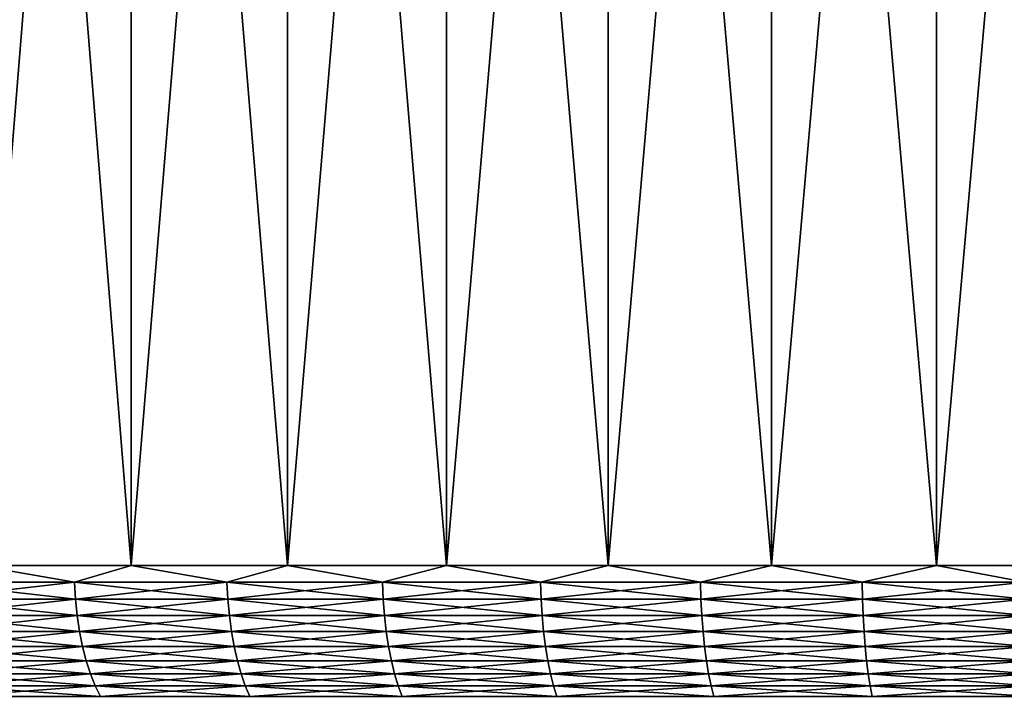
# Model space of a CAD drawing. Header units: metres. Extents: x -105 to 105, y -72 to 59.
# Tile 66 of 256: x -87.33 to -78.23, y 40.29 to 46.5. Entities that reach past the tile are written whole.
import ezdxf

# ---------------------------------------------------------------- set-up
doc = ezdxf.new("R2010")
doc.units = ezdxf.units.M
doc.layers.add('solid_509431_AD150_SW0001', color=7, linetype='CONTINUOUS')

msp = doc.modelspace()

# ---------------------------------------------------------------- linework, layer by layer
at = {"layer": 'solid_509431_AD150_SW0001'}
for points in [[(-87.717422, 41.450001, -27.171072), (-87.71769, 58.950001, -27.170946), (-86.301605, 58.950001, -27.789812)], [(-86.301842, 41.450001, 27.789717), (-86.301605, 58.950001, 27.789814), (-87.717674, 58.950001, 27.17095)], [(-87.717438, 41.450001, 27.171066), (-86.301842, 41.450001, 27.789717), (-87.717674, 58.950001, 27.17095)], [(-87.717422, 41.450001, -27.171072), (-86.301605, 58.950001, -27.789812), (-86.301826, 41.450001, -27.789722)], [(-86.301842, 41.450001, 27.789717), (-84.856277, 41.450001, 28.334675), (-86.301605, 58.950001, 27.789814)], [(-86.301826, 41.450001, -27.789722), (-86.301605, 58.950001, -27.789812), (-84.856339, 58.950001, -28.334656)], [(-86.301826, 41.450001, -27.789722), (-84.856339, 58.950001, -28.334656), (-84.856262, 41.450001, -28.334681)], [(-84.856277, 41.450001, 28.334675), (-84.856339, 58.950001, 28.334656), (-86.301605, 58.950001, 27.789814)], [(-84.856262, 41.450001, -28.334681), (-84.856339, 58.950001, -28.334656), (-83.384659, 58.950001, -28.80447)], [(-83.384575, 41.450001, 28.804495), (-83.384666, 58.950001, 28.804468), (-84.856339, 58.950001, 28.334656)], [(-84.856277, 41.450001, 28.334675), (-83.384575, 41.450001, 28.804495), (-84.856339, 58.950001, 28.334656)], [(-84.856262, 41.450001, -28.334681), (-83.384659, 58.950001, -28.80447), (-83.38456, 41.450001, -28.804499)], [(-81.89064, 41.450001, 29.197929), (-81.890404, 58.950001, 29.197985), (-83.384666, 58.950001, 28.804468)], [(-83.384575, 41.450001, 28.804495), (-81.89064, 41.450001, 29.197929), (-83.384666, 58.950001, 28.804468)], [(-83.38456, 41.450001, -28.804499), (-83.384659, 58.950001, -28.80447), (-81.890388, 58.950001, -29.197989)], [(-83.38456, 41.450001, -28.804499), (-81.890388, 58.950001, -29.197989), (-81.890625, 41.450001, -29.197933)], [(-81.89064, 41.450001, 29.197929), (-80.378426, 41.450001, 29.513937), (-81.890404, 58.950001, 29.197985)], [(-81.890625, 41.450001, -29.197933), (-81.890388, 58.950001, -29.197989), (-80.378677, 58.950001, -29.513895)], [(-81.890625, 41.450001, -29.197933), (-80.378677, 58.950001, -29.513895), (-80.378418, 41.450001, -29.513941)], [(-80.378426, 41.450001, 29.513937), (-80.378685, 58.950001, 29.513891), (-81.890404, 58.950001, 29.197985)], [(-78.851959, 41.450001, 29.751678), (-78.851898, 58.950001, 29.751686), (-80.378685, 58.950001, 29.513891)], [(-80.378426, 41.450001, 29.513937), (-78.851959, 41.450001, 29.751678), (-80.378685, 58.950001, 29.513891)], [(-80.378418, 41.450001, -29.513941), (-80.378677, 58.950001, -29.513895), (-78.851883, 58.950001, -29.751686)], [(-80.378418, 41.450001, -29.513941), (-78.851883, 58.950001, -29.751686), (-78.851944, 41.450001, -29.75168)], [(-78.851959, 41.450001, 29.751678), (-77.315269, 41.450001, 29.910524), (-78.851898, 58.950001, 29.751686)], [(-78.851944, 41.450001, -29.75168), (-78.851883, 58.950001, -29.751686), (-77.315125, 58.950001, -29.910536)], [(-78.851944, 41.450001, -29.75168), (-77.315125, 58.950001, -29.910536), (-77.315254, 41.450001, -29.910526)], [(-77.315269, 41.450001, 29.910524), (-77.315155, 58.950001, 29.910534), (-78.851898, 58.950001, 29.751686)], [(-86.827438, 41.293209, -27.561184), (-88.208206, 41.293209, -26.92676), (-87.717422, 41.450001, -27.171072)], [(-88.208206, 41.293209, 26.92676), (-86.827438, 41.293209, 27.561184), (-87.717438, 41.450001, 27.171066)], [(-86.827438, 41.293209, 27.561184), (-86.301842, 41.450001, 27.789717), (-87.717438, 41.450001, 27.171066)], [(-86.827438, 41.293209, -27.561184), (-87.717422, 41.450001, -27.171072), (-86.301826, 41.450001, -27.789722)], [(-85.416306, 41.293209, -28.124859), (-86.827438, 41.293209, -27.561184), (-86.301826, 41.450001, -27.789722)], [(-86.827438, 41.293209, 27.561184), (-85.416306, 41.293209, 28.124859), (-86.301842, 41.450001, 27.789717)], [(-85.416306, 41.293209, 28.124859), (-84.856277, 41.450001, 28.334675), (-86.301842, 41.450001, 27.789717)], [(-85.416306, 41.293209, -28.124859), (-86.301826, 41.450001, -27.789722), (-84.856262, 41.450001, -28.334681)], [(-83.978432, 41.293209, -28.616337), (-85.416306, 41.293209, -28.124859), (-84.856262, 41.450001, -28.334681)], [(-85.416306, 41.293209, 28.124859), (-83.978432, 41.293209, 28.616337), (-84.856277, 41.450001, 28.334675)], [(-83.978432, 41.293209, 28.616337), (-83.384575, 41.450001, 28.804495), (-84.856277, 41.450001, 28.334675)], [(-83.978432, 41.293209, -28.616337), (-84.856262, 41.450001, -28.334681), (-83.38456, 41.450001, -28.804499)], [(-82.517517, 41.293209, -29.034359), (-83.978432, 41.293209, -28.616337), (-83.38456, 41.450001, -28.804499)], [(-83.978432, 41.293209, 28.616337), (-82.517517, 41.293209, 29.034359), (-83.384575, 41.450001, 28.804495)], [(-82.517517, 41.293209, 29.034359), (-81.89064, 41.450001, 29.197929), (-83.384575, 41.450001, 28.804495)], [(-82.517517, 41.293209, -29.034359), (-83.38456, 41.450001, -28.804499), (-81.890625, 41.450001, -29.197933)], [(-81.0373, 41.293209, -29.37785), (-82.517517, 41.293209, -29.034359), (-81.890625, 41.450001, -29.197933)], [(-82.517517, 41.293209, 29.034359), (-81.0373, 41.293209, 29.37785), (-81.89064, 41.450001, 29.197929)], [(-81.0373, 41.293209, 29.37785), (-80.378426, 41.450001, 29.513937), (-81.89064, 41.450001, 29.197929)], [(-81.0373, 41.293209, -29.37785), (-81.890625, 41.450001, -29.197933), (-80.378418, 41.450001, -29.513941)], [(-79.541588, 41.293209, -29.645927), (-81.0373, 41.293209, -29.37785), (-80.378418, 41.450001, -29.513941)], [(-81.0373, 41.293209, 29.37785), (-79.541588, 41.293209, 29.645927), (-80.378426, 41.450001, 29.513937)], [(-79.541588, 41.293209, 29.645927), (-78.851959, 41.450001, 29.751678), (-80.378426, 41.450001, 29.513937)], [(-79.541588, 41.293209, -29.645927), (-80.378418, 41.450001, -29.513941), (-78.851944, 41.450001, -29.75168)], [(-78.034218, 41.293209, -29.837904), (-79.541588, 41.293209, -29.645927), (-78.851944, 41.450001, -29.75168)], [(-79.541588, 41.293209, 29.645927), (-78.034218, 41.293209, 29.837904), (-78.851959, 41.450001, 29.751678)], [(-78.034218, 41.293209, 29.837904), (-77.315269, 41.450001, 29.910524), (-78.851959, 41.450001, 29.751678)], [(-78.034218, 41.293209, -29.837904), (-78.851944, 41.450001, -29.75168), (-77.315254, 41.450001, -29.910526)], [(-88.197372, 41.137978, -26.904678), (-88.208206, 41.293209, -26.92676), (-86.827438, 41.293209, -27.561184)], [(-86.817734, 41.137978, 27.538582), (-86.827438, 41.293209, 27.561184), (-88.208206, 41.293209, 26.92676)], [(-86.817734, 41.137978, 27.538582), (-88.208206, 41.293209, 26.92676), (-88.197372, 41.137978, 26.904678)], [(-88.197372, 41.137978, -26.904678), (-86.827438, 41.293209, -27.561184), (-86.817734, 41.137978, -27.538582)], [(-86.817734, 41.137978, -27.538582), (-86.827438, 41.293209, -27.561184), (-85.416306, 41.293209, -28.124859)], [(-85.407761, 41.137978, 28.101795), (-85.416306, 41.293209, 28.124859), (-86.827438, 41.293209, 27.561184)], [(-85.407761, 41.137978, 28.101795), (-86.827438, 41.293209, 27.561184), (-86.817734, 41.137978, 27.538582)], [(-86.817734, 41.137978, -27.538582), (-85.416306, 41.293209, -28.124859), (-85.407761, 41.137978, -28.101795)], [(-85.407761, 41.137978, -28.101795), (-85.416306, 41.293209, -28.124859), (-83.978432, 41.293209, -28.616337)], [(-83.971069, 41.137978, 28.592871), (-83.978432, 41.293209, 28.616337), (-85.416306, 41.293209, 28.124859)], [(-83.971069, 41.137978, 28.592871), (-85.416306, 41.293209, 28.124859), (-85.407761, 41.137978, 28.101795)], [(-85.407761, 41.137978, -28.101795), (-83.978432, 41.293209, -28.616337), (-83.971069, 41.137978, -28.592871)], [(-83.971069, 41.137978, -28.592871), (-83.978432, 41.293209, -28.616337), (-82.517517, 41.293209, -29.034359)], [(-82.511353, 41.137978, 29.01055), (-82.517517, 41.293209, 29.034359), (-83.978432, 41.293209, 28.616337)], [(-82.511353, 41.137978, 29.01055), (-83.978432, 41.293209, 28.616337), (-83.971069, 41.137978, 28.592871)], [(-83.971069, 41.137978, -28.592871), (-82.517517, 41.293209, -29.034359), (-82.511353, 41.137978, -29.01055)], [(-82.511353, 41.137978, -29.01055), (-82.517517, 41.293209, -29.034359), (-81.0373, 41.293209, -29.37785)], [(-81.032349, 41.137978, 29.353758), (-81.0373, 41.293209, 29.37785), (-82.517517, 41.293209, 29.034359)], [(-81.032349, 41.137978, 29.353758), (-82.517517, 41.293209, 29.034359), (-82.511353, 41.137978, 29.01055)], [(-82.511353, 41.137978, -29.01055), (-81.0373, 41.293209, -29.37785), (-81.032349, 41.137978, -29.353758)], [(-81.032349, 41.137978, -29.353758), (-81.0373, 41.293209, -29.37785), (-79.541588, 41.293209, -29.645927)], [(-79.537865, 41.137978, 29.621616), (-79.541588, 41.293209, 29.645927), (-81.0373, 41.293209, 29.37785)], [(-79.537865, 41.137978, 29.621616), (-81.0373, 41.293209, 29.37785), (-81.032349, 41.137978, 29.353758)], [(-81.032349, 41.137978, -29.353758), (-79.541588, 41.293209, -29.645927), (-79.537865, 41.137978, -29.621616)], [(-79.537865, 41.137978, -29.621616), (-79.541588, 41.293209, -29.645927), (-78.034218, 41.293209, -29.837904)], [(-78.031731, 41.137978, 29.813437), (-78.034218, 41.293209, 29.837904), (-79.541588, 41.293209, 29.645927)], [(-78.031731, 41.137978, 29.813437), (-79.541588, 41.293209, 29.645927), (-79.537865, 41.137978, 29.621616)], [(-79.537865, 41.137978, -29.621616), (-78.034218, 41.293209, -29.837904), (-78.031731, 41.137978, -29.813437)], [(-88.197372, 41.137978, -26.904678), (-86.817734, 41.137978, -27.538582), (-88.179451, 40.986176, -26.868137)], [(-88.197372, 41.137978, 26.904678), (-88.179451, 40.986176, 26.868137), (-86.801689, 40.986176, 27.501179)], [(-86.817734, 41.137978, 27.538582), (-88.197372, 41.137978, 26.904678), (-86.801689, 40.986176, 27.501179)], [(-86.817734, 41.137978, -27.538582), (-86.801689, 40.986176, -27.501179), (-88.179451, 40.986176, -26.868137)], [(-86.817734, 41.137978, -27.538582), (-85.407761, 41.137978, -28.101795), (-86.801689, 40.986176, -27.501179)], [(-86.817734, 41.137978, 27.538582), (-86.801689, 40.986176, 27.501179), (-85.393623, 40.986176, 28.063627)], [(-85.407761, 41.137978, 28.101795), (-86.817734, 41.137978, 27.538582), (-85.393623, 40.986176, 28.063627)], [(-85.407761, 41.137978, -28.101795), (-85.393623, 40.986176, -28.063627), (-86.801689, 40.986176, -27.501179)], [(-85.407761, 41.137978, -28.101795), (-83.971069, 41.137978, -28.592871), (-85.393623, 40.986176, -28.063627)], [(-85.407761, 41.137978, 28.101795), (-85.393623, 40.986176, 28.063627), (-83.958885, 40.986176, 28.554037)], [(-83.971069, 41.137978, 28.592871), (-85.407761, 41.137978, 28.101795), (-83.958885, 40.986176, 28.554037)], [(-83.971069, 41.137978, -28.592871), (-83.958885, 40.986176, -28.554037), (-85.393623, 40.986176, -28.063627)], [(-83.971069, 41.137978, -28.592871), (-82.511353, 41.137978, -29.01055), (-83.958885, 40.986176, -28.554037)], [(-83.971069, 41.137978, 28.592871), (-83.958885, 40.986176, 28.554037), (-82.501152, 40.986176, 28.971148)], [(-82.511353, 41.137978, 29.01055), (-83.971069, 41.137978, 28.592871), (-82.501152, 40.986176, 28.971148)], [(-82.511353, 41.137978, -29.01055), (-82.501152, 40.986176, -28.971148), (-83.958885, 40.986176, -28.554037)], [(-82.511353, 41.137978, -29.01055), (-81.032349, 41.137978, -29.353758), (-82.501152, 40.986176, -28.971148)], [(-82.511353, 41.137978, 29.01055), (-82.501152, 40.986176, 28.971148), (-81.024155, 40.986176, 29.31389)], [(-81.032349, 41.137978, 29.353758), (-82.511353, 41.137978, 29.01055), (-81.024155, 40.986176, 29.31389)], [(-81.032349, 41.137978, -29.353758), (-81.024155, 40.986176, -29.31389), (-82.501152, 40.986176, -28.971148)], [(-81.032349, 41.137978, -29.353758), (-79.537865, 41.137978, -29.621616), (-81.024155, 40.986176, -29.31389)], [(-81.032349, 41.137978, 29.353758), (-81.024155, 40.986176, 29.31389), (-79.5317, 40.986176, 29.581385)], [(-79.537865, 41.137978, 29.621616), (-81.032349, 41.137978, 29.353758), (-79.5317, 40.986176, 29.581385)], [(-79.537865, 41.137978, -29.621616), (-79.5317, 40.986176, -29.581385), (-81.024155, 40.986176, -29.31389)], [(-79.537865, 41.137978, -29.621616), (-78.031731, 41.137978, -29.813437), (-79.5317, 40.986176, -29.581385)], [(-79.537865, 41.137978, 29.621616), (-79.5317, 40.986176, 29.581385), (-78.027611, 40.986176, 29.772945)], [(-78.031731, 41.137978, 29.813437), (-79.537865, 41.137978, 29.621616), (-78.027611, 40.986176, 29.772945)], [(-78.031731, 41.137978, -29.813437), (-78.027611, 40.986176, -29.772945), (-79.5317, 40.986176, -29.581385)], [(-88.179451, 40.986176, -26.868137), (-86.801689, 40.986176, -27.501179), (-88.154633, 40.839466, -26.817535)], [(-88.179451, 40.986176, 26.868137), (-88.154633, 40.839466, 26.817535), (-86.779457, 40.839466, 27.449387)], [(-86.801689, 40.986176, 27.501179), (-88.179451, 40.986176, 26.868137), (-86.779457, 40.839466, 27.449387)], [(-86.801689, 40.986176, -27.501179), (-86.779457, 40.839466, -27.449387), (-88.154633, 40.839466, -26.817535)], [(-86.801689, 40.986176, -27.501179), (-85.393623, 40.986176, -28.063627), (-86.779457, 40.839466, -27.449387)], [(-86.801689, 40.986176, 27.501179), (-86.779457, 40.839466, 27.449387), (-85.374054, 40.839466, 28.010775)], [(-85.393623, 40.986176, 28.063627), (-86.801689, 40.986176, 27.501179), (-85.374054, 40.839466, 28.010775)], [(-85.393623, 40.986176, -28.063627), (-85.374054, 40.839466, -28.010775), (-86.779457, 40.839466, -27.449387)], [(-85.393623, 40.986176, -28.063627), (-83.958885, 40.986176, -28.554037), (-85.374054, 40.839466, -28.010775)], [(-85.393623, 40.986176, 28.063627), (-85.374054, 40.839466, 28.010775), (-83.942017, 40.839466, 28.500259)], [(-83.958885, 40.986176, 28.554037), (-85.393623, 40.986176, 28.063627), (-83.942017, 40.839466, 28.500259)], [(-83.958885, 40.986176, -28.554037), (-83.942017, 40.839466, -28.500259), (-85.374054, 40.839466, -28.010775)], [(-83.958885, 40.986176, -28.554037), (-82.501152, 40.986176, -28.971148), (-83.942017, 40.839466, -28.500259)], [(-83.958885, 40.986176, 28.554037), (-83.942017, 40.839466, 28.500259), (-82.487022, 40.839466, 28.916586)], [(-82.501152, 40.986176, 28.971148), (-83.958885, 40.986176, 28.554037), (-82.487022, 40.839466, 28.916586)], [(-82.501152, 40.986176, -28.971148), (-82.487022, 40.839466, -28.916586), (-83.942017, 40.839466, -28.500259)], [(-82.501152, 40.986176, -28.971148), (-81.024155, 40.986176, -29.31389), (-82.487022, 40.839466, -28.916586)], [(-82.501152, 40.986176, 28.971148), (-82.487022, 40.839466, 28.916586), (-81.01281, 40.839466, 29.258684)], [(-81.024155, 40.986176, 29.31389), (-82.501152, 40.986176, 28.971148), (-81.01281, 40.839466, 29.258684)], [(-81.024155, 40.986176, -29.31389), (-81.01281, 40.839466, -29.258684), (-82.487022, 40.839466, -28.916586)], [(-81.024155, 40.986176, -29.31389), (-79.5317, 40.986176, -29.581385), (-81.01281, 40.839466, -29.258684)], [(-81.024155, 40.986176, 29.31389), (-81.01281, 40.839466, 29.258684), (-79.52317, 40.839466, 29.525673)], [(-79.5317, 40.986176, 29.581385), (-81.024155, 40.986176, 29.31389), (-79.52317, 40.839466, 29.525673)], [(-79.5317, 40.986176, -29.581385), (-79.52317, 40.839466, -29.525673), (-81.01281, 40.839466, -29.258684)], [(-79.5317, 40.986176, -29.581385), (-78.027611, 40.986176, -29.772945), (-79.52317, 40.839466, -29.525673)], [(-79.5317, 40.986176, 29.581385), (-79.52317, 40.839466, 29.525673), (-78.021912, 40.839466, 29.716873)], [(-78.027611, 40.986176, 29.772945), (-79.5317, 40.986176, 29.581385), (-78.021912, 40.839466, 29.716873)], [(-78.027611, 40.986176, -29.772945), (-78.021912, 40.839466, -29.716873), (-79.52317, 40.839466, -29.525673)], [(-88.154633, 40.839466, -26.817535), (-86.779457, 40.839466, -27.449387), (-88.123184, 40.699455, -26.753429)], [(-88.154633, 40.839466, 26.817535), (-88.123184, 40.699455, 26.753429), (-86.751305, 40.699455, 27.38377)], [(-86.779457, 40.839466, 27.449387), (-88.154633, 40.839466, 26.817535), (-86.751305, 40.699455, 27.38377)], [(-86.779457, 40.839466, -27.449387), (-86.751305, 40.699455, -27.38377), (-88.123184, 40.699455, -26.753429)], [(-86.779457, 40.839466, -27.449387), (-85.374054, 40.839466, -28.010775), (-86.751305, 40.699455, -27.38377)], [(-86.779457, 40.839466, 27.449387), (-86.751305, 40.699455, 27.38377), (-85.349251, 40.699455, 27.943817)], [(-85.374054, 40.839466, 28.010775), (-86.779457, 40.839466, 27.449387), (-85.349251, 40.699455, 27.943817)], [(-85.374054, 40.839466, -28.010775), (-85.349251, 40.699455, -27.943817), (-86.751305, 40.699455, -27.38377)], [(-85.374054, 40.839466, -28.010775), (-83.942017, 40.839466, -28.500259), (-85.349251, 40.699455, -27.943817)], [(-85.374054, 40.839466, 28.010775), (-85.349251, 40.699455, 27.943817), (-83.920639, 40.699455, 28.432133)], [(-83.942017, 40.839466, 28.500259), (-85.374054, 40.839466, 28.010775), (-83.920639, 40.699455, 28.432133)], [(-83.942017, 40.839466, -28.500259), (-83.920639, 40.699455, -28.432133), (-85.349251, 40.699455, -27.943817)], [(-83.942017, 40.839466, -28.500259), (-82.487022, 40.839466, -28.916586), (-83.920639, 40.699455, -28.432133)], [(-83.942017, 40.839466, 28.500259), (-83.920639, 40.699455, 28.432133), (-82.469124, 40.699455, 28.847464)], [(-82.487022, 40.839466, 28.916586), (-83.942017, 40.839466, 28.500259), (-82.469124, 40.699455, 28.847464)], [(-82.487022, 40.839466, -28.916586), (-82.469124, 40.699455, -28.847464), (-83.920639, 40.699455, -28.432133)], [(-82.487022, 40.839466, -28.916586), (-81.01281, 40.839466, -29.258684), (-82.469124, 40.699455, -28.847464)], [(-82.487022, 40.839466, 28.916586), (-82.469124, 40.699455, 28.847464), (-80.998436, 40.699455, 29.188742)], [(-81.01281, 40.839466, 29.258684), (-82.487022, 40.839466, 28.916586), (-80.998436, 40.699455, 29.188742)], [(-81.01281, 40.839466, -29.258684), (-80.998436, 40.699455, -29.188742), (-82.469124, 40.699455, -28.847464)], [(-81.01281, 40.839466, -29.258684), (-79.52317, 40.839466, -29.525673), (-80.998436, 40.699455, -29.188742)], [(-81.01281, 40.839466, 29.258684), (-80.998436, 40.699455, 29.188742), (-79.512352, 40.699455, 29.455095)], [(-79.52317, 40.839466, 29.525673), (-81.01281, 40.839466, 29.258684), (-79.512352, 40.699455, 29.455095)], [(-79.52317, 40.839466, -29.525673), (-79.512352, 40.699455, -29.455095), (-80.998436, 40.699455, -29.188742)], [(-79.52317, 40.839466, -29.525673), (-78.021912, 40.839466, -29.716873), (-79.512352, 40.699455, -29.455095)], [(-79.52317, 40.839466, 29.525673), (-79.512352, 40.699455, 29.455095), (-78.014687, 40.699455, 29.645836)], [(-78.021912, 40.839466, 29.716873), (-79.52317, 40.839466, 29.525673), (-78.014687, 40.699455, 29.645836)], [(-78.021912, 40.839466, -29.716873), (-78.014687, 40.699455, -29.645836), (-79.512352, 40.699455, -29.455095)], [(-88.123184, 40.699455, -26.753429), (-86.751305, 40.699455, -27.38377), (-88.085457, 40.567688, -26.676523)], [(-88.123184, 40.699455, 26.753429), (-88.085457, 40.567688, 26.676523), (-86.717522, 40.567688, 27.305052)], [(-86.751305, 40.699455, 27.38377), (-88.123184, 40.699455, 26.753429), (-86.717522, 40.567688, 27.305052)], [(-86.751305, 40.699455, -27.38377), (-86.717522, 40.567688, -27.305052), (-88.085457, 40.567688, -26.676523)], [(-86.751305, 40.699455, -27.38377), (-85.349251, 40.699455, -27.943817), (-86.717522, 40.567688, -27.305052)], [(-86.751305, 40.699455, 27.38377), (-86.717522, 40.567688, 27.305052), (-85.319504, 40.567688, 27.863489)], [(-85.349251, 40.699455, 27.943817), (-86.751305, 40.699455, 27.38377), (-85.319504, 40.567688, 27.863489)], [(-85.349251, 40.699455, -27.943817), (-85.319504, 40.567688, -27.863489), (-86.717522, 40.567688, -27.305052)], [(-85.349251, 40.699455, -27.943817), (-83.920639, 40.699455, -28.432133), (-85.319504, 40.567688, -27.863489)], [(-85.349251, 40.699455, 27.943817), (-85.319504, 40.567688, 27.863489), (-83.894997, 40.567688, 28.350401)], [(-83.920639, 40.699455, 28.432133), (-85.349251, 40.699455, 27.943817), (-83.894997, 40.567688, 28.350401)], [(-83.920639, 40.699455, -28.432133), (-83.894997, 40.567688, -28.350401), (-85.319504, 40.567688, -27.863489)], [(-83.920639, 40.699455, -28.432133), (-82.469124, 40.699455, -28.847464), (-83.894997, 40.567688, -28.350401)], [(-83.920639, 40.699455, 28.432133), (-83.894997, 40.567688, 28.350401), (-82.447655, 40.567688, 28.764538)], [(-82.469124, 40.699455, 28.847464), (-83.920639, 40.699455, 28.432133), (-82.447655, 40.567688, 28.764538)], [(-82.469124, 40.699455, -28.847464), (-82.447655, 40.567688, -28.764538), (-83.894997, 40.567688, -28.350401)], [(-82.469124, 40.699455, -28.847464), (-80.998436, 40.699455, -29.188742), (-82.447655, 40.567688, -28.764538)], [(-82.469124, 40.699455, 28.847464), (-82.447655, 40.567688, 28.764538), (-80.981194, 40.567688, 29.104836)], [(-80.998436, 40.699455, 29.188742), (-82.469124, 40.699455, 28.847464), (-80.981194, 40.567688, 29.104836)], [(-80.998436, 40.699455, -29.188742), (-80.981194, 40.567688, -29.104836), (-82.447655, 40.567688, -28.764538)], [(-80.998436, 40.699455, -29.188742), (-79.512352, 40.699455, -29.455095), (-80.981194, 40.567688, -29.104836)], [(-80.998436, 40.699455, 29.188742), (-80.981194, 40.567688, 29.104836), (-79.499382, 40.567688, 29.370422)], [(-79.512352, 40.699455, 29.455095), (-80.998436, 40.699455, 29.188742), (-79.499382, 40.567688, 29.370422)], [(-79.512352, 40.699455, -29.455095), (-79.499382, 40.567688, -29.370422), (-80.981194, 40.567688, -29.104836)], [(-79.512352, 40.699455, -29.455095), (-78.014687, 40.699455, -29.645836), (-79.499382, 40.567688, -29.370422)], [(-79.512352, 40.699455, 29.455095), (-79.499382, 40.567688, 29.370422), (-78.00602, 40.567688, 29.560616)], [(-78.014687, 40.699455, 29.645836), (-79.512352, 40.699455, 29.455095), (-78.00602, 40.567688, 29.560616)], [(-78.014687, 40.699455, -29.645836), (-78.00602, 40.567688, -29.560616), (-79.499382, 40.567688, -29.370422)], [(-88.085457, 40.567688, -26.676523), (-86.717522, 40.567688, -27.305052), (-88.04187, 40.445602, -26.587662)], [(-88.085457, 40.567688, 26.676523), (-88.04187, 40.445602, 26.587662), (-86.67849, 40.445602, 27.214096)], [(-86.717522, 40.567688, 27.305052), (-88.085457, 40.567688, 26.676523), (-86.67849, 40.445602, 27.214096)], [(-86.717522, 40.567688, -27.305052), (-86.67849, 40.445602, -27.214096), (-88.04187, 40.445602, -26.587662)], [(-86.717522, 40.567688, -27.305052), (-85.319504, 40.567688, -27.863489), (-86.67849, 40.445602, -27.214096)], [(-86.717522, 40.567688, 27.305052), (-86.67849, 40.445602, 27.214096), (-85.285126, 40.445602, 27.770672)], [(-85.319504, 40.567688, 27.863489), (-86.717522, 40.567688, 27.305052), (-85.285126, 40.445602, 27.770672)], [(-85.319504, 40.567688, -27.863489), (-85.285126, 40.445602, -27.770672), (-86.67849, 40.445602, -27.214096)], [(-85.319504, 40.567688, -27.863489), (-83.894997, 40.567688, -28.350401), (-85.285126, 40.445602, -27.770672)], [(-85.319504, 40.567688, 27.863489), (-85.285126, 40.445602, 27.770672), (-83.865364, 40.445602, 28.255962)], [(-83.894997, 40.567688, 28.350401), (-85.319504, 40.567688, 27.863489), (-83.865364, 40.445602, 28.255962)], [(-83.894997, 40.567688, -28.350401), (-83.865364, 40.445602, -28.255962), (-85.285126, 40.445602, -27.770672)], [(-83.894997, 40.567688, -28.350401), (-82.447655, 40.567688, -28.764538), (-83.865364, 40.445602, -28.255962)], [(-83.894997, 40.567688, 28.350401), (-83.865364, 40.445602, 28.255962), (-82.422844, 40.445602, 28.66872)], [(-82.447655, 40.567688, 28.764538), (-83.894997, 40.567688, 28.350401), (-82.422844, 40.445602, 28.66872)], [(-82.447655, 40.567688, -28.764538), (-82.422844, 40.445602, -28.66872), (-83.865364, 40.445602, -28.255962)], [(-82.447655, 40.567688, -28.764538), (-80.981194, 40.567688, -29.104836), (-82.422844, 40.445602, -28.66872)], [(-82.447655, 40.567688, 28.764538), (-82.422844, 40.445602, 28.66872), (-80.961273, 40.445602, 29.007885)], [(-80.981194, 40.567688, 29.104836), (-82.447655, 40.567688, 28.764538), (-80.961273, 40.445602, 29.007885)], [(-80.981194, 40.567688, -29.104836), (-80.961273, 40.445602, -29.007885), (-82.422844, 40.445602, -28.66872)], [(-80.981194, 40.567688, -29.104836), (-79.499382, 40.567688, -29.370422), (-80.961273, 40.445602, -29.007885)], [(-80.981194, 40.567688, 29.104836), (-80.961273, 40.445602, 29.007885), (-79.484398, 40.445602, 29.272587)], [(-79.499382, 40.567688, 29.370422), (-80.981194, 40.567688, 29.104836), (-79.484398, 40.445602, 29.272587)], [(-79.499382, 40.567688, -29.370422), (-79.484398, 40.445602, -29.272587), (-80.961273, 40.445602, -29.007885)], [(-79.499382, 40.567688, -29.370422), (-78.00602, 40.567688, -29.560616), (-79.484398, 40.445602, -29.272587)], [(-79.499382, 40.567688, 29.370422), (-79.484398, 40.445602, 29.272587), (-77.99601, 40.445602, 29.462147)], [(-78.00602, 40.567688, 29.560616), (-79.499382, 40.567688, 29.370422), (-77.99601, 40.445602, 29.462147)], [(-78.00602, 40.567688, -29.560616), (-77.99601, 40.445602, -29.462147), (-79.484398, 40.445602, -29.272587)], [(-88.04187, 40.445602, -26.587662), (-86.67849, 40.445602, -27.214096), (-87.992897, 40.334549, -26.487818)], [(-88.04187, 40.445602, 26.587662), (-87.992897, 40.334549, 26.487818), (-86.634636, 40.334549, 27.1119)], [(-86.67849, 40.445602, 27.214096), (-88.04187, 40.445602, 26.587662), (-86.634636, 40.334549, 27.1119)], [(-86.67849, 40.445602, -27.214096), (-86.634636, 40.334549, -27.1119), (-87.992897, 40.334549, -26.487818)], [(-86.67849, 40.445602, -27.214096), (-85.285126, 40.445602, -27.770672), (-86.634636, 40.334549, -27.1119)], [(-86.67849, 40.445602, 27.214096), (-86.634636, 40.334549, 27.1119), (-85.246506, 40.334549, 27.666388)], [(-85.285126, 40.445602, 27.770672), (-86.67849, 40.445602, 27.214096), (-85.246506, 40.334549, 27.666388)], [(-85.285126, 40.445602, -27.770672), (-85.246506, 40.334549, -27.666388), (-86.634636, 40.334549, -27.1119)], [(-85.285126, 40.445602, -27.770672), (-83.865364, 40.445602, -28.255962), (-85.246506, 40.334549, -27.666388)], [(-85.285126, 40.445602, 27.770672), (-85.246506, 40.334549, 27.666388), (-83.832077, 40.334549, 28.149855)], [(-83.865364, 40.445602, 28.255962), (-85.285126, 40.445602, 27.770672), (-83.832077, 40.334549, 28.149855)], [(-83.865364, 40.445602, -28.255962), (-83.832077, 40.334549, -28.149855), (-85.246506, 40.334549, -27.666388)], [(-83.865364, 40.445602, -28.255962), (-82.422844, 40.445602, -28.66872), (-83.832077, 40.334549, -28.149855)], [(-83.865364, 40.445602, 28.255962), (-83.832077, 40.334549, 28.149855), (-82.394974, 40.334549, 28.561062)], [(-82.422844, 40.445602, 28.66872), (-83.865364, 40.445602, 28.255962), (-82.394974, 40.334549, 28.561062)], [(-82.422844, 40.445602, -28.66872), (-82.394974, 40.334549, -28.561062), (-83.832077, 40.334549, -28.149855)], [(-82.422844, 40.445602, -28.66872), (-80.961273, 40.445602, -29.007885), (-82.394974, 40.334549, -28.561062)], [(-82.422844, 40.445602, 28.66872), (-82.394974, 40.334549, 28.561062), (-80.938889, 40.334549, 28.898952)], [(-80.961273, 40.445602, 29.007885), (-82.422844, 40.445602, 28.66872), (-80.938889, 40.334549, 28.898952)], [(-80.961273, 40.445602, -29.007885), (-80.938889, 40.334549, -28.898952), (-82.394974, 40.334549, -28.561062)], [(-80.961273, 40.445602, -29.007885), (-79.484398, 40.445602, -29.272587), (-80.938889, 40.334549, -28.898952)], [(-80.961273, 40.445602, 29.007885), (-80.938889, 40.334549, 28.898952), (-79.467552, 40.334549, 29.162661)], [(-79.484398, 40.445602, 29.272587), (-80.961273, 40.445602, 29.007885), (-79.467552, 40.334549, 29.162661)], [(-79.484398, 40.445602, -29.272587), (-79.467552, 40.334549, -29.162661), (-80.938889, 40.334549, -28.898952)], [(-79.484398, 40.445602, -29.272587), (-77.99601, 40.445602, -29.462147), (-79.467552, 40.334549, -29.162661)], [(-79.484398, 40.445602, 29.272587), (-79.467552, 40.334549, 29.162661), (-77.984756, 40.334549, 29.351509)], [(-77.99601, 40.445602, 29.462147), (-79.484398, 40.445602, 29.272587), (-77.984756, 40.334549, 29.351509)], [(-77.99601, 40.445602, -29.462147), (-77.984756, 40.334549, -29.351509), (-79.467552, 40.334549, -29.162661)], [(-87.992897, 40.334549, -26.487818), (-86.634636, 40.334549, -27.1119), (-87.939072, 40.235737, -26.37809)], [(-87.992897, 40.334549, 26.487818), (-87.939072, 40.235737, 26.37809), (-86.586433, 40.235737, 26.999588)], [(-86.634636, 40.334549, 27.1119), (-87.992897, 40.334549, 26.487818), (-86.586433, 40.235737, 26.999588)], [(-86.634636, 40.334549, -27.1119), (-86.586433, 40.235737, -26.999588), (-87.939072, 40.235737, -26.37809)], [(-86.634636, 40.334549, -27.1119), (-85.246506, 40.334549, -27.666388), (-86.586433, 40.235737, -26.999588)], [(-86.634636, 40.334549, 27.1119), (-86.586433, 40.235737, 26.999588), (-85.204056, 40.235737, 27.551777)], [(-85.246506, 40.334549, 27.666388), (-86.634636, 40.334549, 27.1119), (-85.204056, 40.235737, 27.551777)], [(-85.246506, 40.334549, -27.666388), (-85.204056, 40.235737, -27.551777), (-86.586433, 40.235737, -26.999588)], [(-85.246506, 40.334549, -27.666388), (-83.832077, 40.334549, -28.149855), (-85.204056, 40.235737, -27.551777)], [(-85.246506, 40.334549, 27.666388), (-85.204056, 40.235737, 27.551777), (-83.795486, 40.235737, 28.033241)], [(-83.832077, 40.334549, 28.149855), (-85.246506, 40.334549, 27.666388), (-83.795486, 40.235737, 28.033241)], [(-83.832077, 40.334549, -28.149855), (-83.795486, 40.235737, -28.033241), (-85.204056, 40.235737, -27.551777)], [(-83.832077, 40.334549, -28.149855), (-82.394974, 40.334549, -28.561062), (-83.795486, 40.235737, -28.033241)], [(-83.832077, 40.334549, 28.149855), (-83.795486, 40.235737, 28.033241), (-82.364334, 40.235737, 28.442745)], [(-82.394974, 40.334549, 28.561062), (-83.832077, 40.334549, 28.149855), (-82.364334, 40.235737, 28.442745)], [(-82.394974, 40.334549, -28.561062), (-82.364334, 40.235737, -28.442745), (-83.795486, 40.235737, -28.033241)], [(-82.394974, 40.334549, -28.561062), (-80.938889, 40.334549, -28.898952), (-82.364334, 40.235737, -28.442745)], [(-82.394974, 40.334549, 28.561062), (-82.364334, 40.235737, 28.442745), (-80.914284, 40.235737, 28.779238)], [(-80.938889, 40.334549, 28.898952), (-82.394974, 40.334549, 28.561062), (-80.914284, 40.235737, 28.779238)], [(-80.938889, 40.334549, -28.898952), (-80.914284, 40.235737, -28.779238), (-82.364334, 40.235737, -28.442745)], [(-80.938889, 40.334549, -28.898952), (-79.467552, 40.334549, -29.162661), (-80.914284, 40.235737, -28.779238)], [(-80.938889, 40.334549, 28.898952), (-80.914284, 40.235737, 28.779238), (-79.449051, 40.235737, 29.041853)], [(-79.467552, 40.334549, 29.162661), (-80.938889, 40.334549, 28.898952), (-79.449051, 40.235737, 29.041853)], [(-79.467552, 40.334549, -29.162661), (-79.449051, 40.235737, -29.041853), (-80.914284, 40.235737, -28.779238)], [(-79.467552, 40.334549, -29.162661), (-77.984756, 40.334549, -29.351509), (-79.449051, 40.235737, -29.041853)], [(-79.467552, 40.334549, 29.162661), (-79.449051, 40.235737, 29.041853), (-77.972389, 40.235737, 29.229918)], [(-77.984756, 40.334549, 29.351509), (-79.467552, 40.334549, 29.162661), (-77.972389, 40.235737, 29.229918)], [(-77.984756, 40.334549, -29.351509), (-77.972389, 40.235737, -29.229918), (-79.449051, 40.235737, -29.041853)]]:
    msp.add_3dface(points, dxfattribs=at)

doc.saveas('drawing.dxf')
